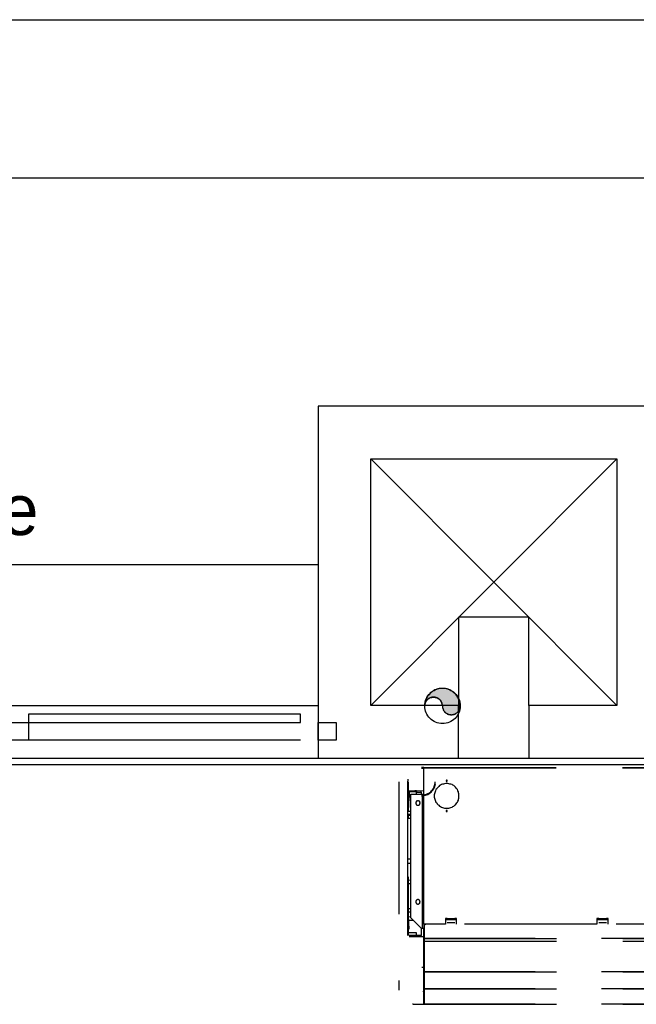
# Model space of a CAD drawing. Header units: millimetres. Extents: x 335 to 739279, y -1 to 84.
# Tile 210 of 244: x 394.91 to 397.24, y 39.89 to 43.6. Entities that reach past the tile are written whole.
import ezdxf

# ---------------------------------------------------------------- set-up
doc = ezdxf.new("R2010")
doc.units = ezdxf.units.MM
doc.header["$MEASUREMENT"] = 0
doc.linetypes.add('Dashed', pattern=[0.75, 0.5, -0.25])
doc.styles.add('CenturyGothic', font='GOTHIC.TTF')

msp = doc.modelspace()

# ---------------------------------------------------------------- hatches: boundary and pattern name
at = {"linetype": 'Continuous'}
msp.add_hatch(color=256, dxfattribs=at).paths.add_polyline_path([(396.5038, 41.0149), (396.5038, 41.0119), (396.5038, 41.0089), (396.5048, 41.0059), (396.5058, 41.0029), (396.5068, 40.9999), (396.5078, 40.9979), (396.5098, 40.9949), (396.5108, 40.9929), (396.5128, 40.9909), (396.5158, 40.9889), (396.5178, 40.9869), (396.5198, 40.9859), (396.5228, 40.9839), (396.5258, 40.9829), (396.5278, 40.9819), (396.5308, 40.9819), (396.5338, 40.9809), (396.5368, 40.9809), (396.5398, 40.9809), (396.5428, 40.9819), (396.5458, 40.9819), (396.5478, 40.9829), (396.5508, 40.9839), (396.5538, 40.9859), (396.5558, 40.9869), (396.5578, 40.9889), (396.5608, 40.9909), (396.5618, 40.9929), (396.5638, 40.9949), (396.5658, 40.9979), (396.5668, 40.9999), (396.5678, 41.0029), (396.5688, 41.0059), (396.5698, 41.0089), (396.5698, 41.0119), (396.5698, 41.0149), (396.5698, 41.0199), (396.5688, 41.0259), (396.5678, 41.0319), (396.5658, 41.0369), (396.5638, 41.0429), (396.5608, 41.0479), (396.5578, 41.0529), (396.5548, 41.0569), (396.5508, 41.0619), (396.5458, 41.0659), (396.5418, 41.0689), (396.5368, 41.0719), (396.5318, 41.0749), (396.5258, 41.0769), (396.5208, 41.0789), (396.5148, 41.0799), (396.5088, 41.0809), (396.5038, 41.0809), (396.4978, 41.0809), (396.4918, 41.0799), (396.4858, 41.0789), (396.4808, 41.0769), (396.4748, 41.0749), (396.4698, 41.0719), (396.4648, 41.0689), (396.4608, 41.0659), (396.4558, 41.0619), (396.4528, 41.0569), (396.4488, 41.0529), (396.4458, 41.0479), (396.4428, 41.0429), (396.4408, 41.0369), (396.4388, 41.0319), (396.4378, 41.0259), (396.4368, 41.0199), (396.4368, 41.0149), (396.4368, 41.0169), (396.4368, 41.0199), (396.4378, 41.0229), (396.4388, 41.0259), (396.4398, 41.0289), (396.4408, 41.0309), (396.4428, 41.0339), (396.4448, 41.0359), (396.4468, 41.0379), (396.4488, 41.0399), (396.4508, 41.0419), (396.4538, 41.0429), (396.4558, 41.0449), (396.4588, 41.0459), (396.4618, 41.0469), (396.4638, 41.0469), (396.4668, 41.0479), (396.4698, 41.0479), (396.4728, 41.0479), (396.4758, 41.0469), (396.4788, 41.0469), (396.4818, 41.0459), (396.4838, 41.0449), (396.4868, 41.0429), (396.4888, 41.0419), (396.4918, 41.0399), (396.4938, 41.0379), (396.4958, 41.0359), (396.4978, 41.0339), (396.4988, 41.0309), (396.4998, 41.0289), (396.5018, 41.0259), (396.5018, 41.0229), (396.5028, 41.0199), (396.5028, 41.0169), (396.5038, 41.0149), (396.5038, 41.0149)])

# ---------------------------------------------------------------- linework, layer by layer
at = {"color": 7}
for p, q in [((389.7708, 43.6039), (424.6248, 43.6039)), ((388.7048, 43.0069), (423.8288, 43.0069)), ((396.0338, 42.1459), (396.0338, 40.8179)), ((397.3598, 42.1459), (396.0338, 42.1459)), ((396.2338, 41.0169), (396.2338, 41.9469)), ((396.2338, 41.9469), (397.1618, 41.9469)), ((396.2338, 41.0169), (397.1618, 41.9469)), ((396.2338, 41.9469), (397.1618, 41.0169)), ((397.1618, 41.9469), (397.1618, 41.0169)), ((389.7708, 41.5489), (396.0338, 41.5489)), ((396.8298, 41.3499), (396.5638, 41.3499)), ((396.5638, 41.3499), (396.5638, 41.0169)), ((396.8298, 41.0169), (396.8298, 41.3499)), ((389.7708, 41.0169), (396.0338, 41.0169)), ((396.5638, 41.0169), (396.2338, 41.0169)), ((396.5638, 40.8179), (396.5638, 41.0169)), ((397.1618, 41.0169), (396.8298, 41.0169)), ((396.8298, 41.0169), (396.8298, 40.8179)), ((395.9678, 40.9839), (394.9408, 40.9839)), ((394.9408, 40.9839), (394.9408, 40.9519)), ((395.9678, 40.9519), (395.9678, 40.9839)), ((394.8738, 40.9519), (394.9408, 40.9519)), ((394.9408, 40.9519), (395.9678, 40.9519)), ((394.9408, 40.9519), (394.9408, 40.8849)), ((396.0338, 40.8849), (396.0338, 40.9519)), ((396.0338, 40.9519), (396.1018, 40.9519)), ((396.1018, 40.9519), (396.1018, 40.8849)), ((394.9408, 40.8849), (394.8738, 40.8849)), ((395.9678, 40.8849), (394.9408, 40.8849)), ((396.1018, 40.8849), (396.0338, 40.8849)), ((420.2738, 40.7919), (388.4178, 40.7919)), ((389.7708, 40.8179), (396.0338, 40.8179)), ((396.0338, 40.8179), (397.3598, 40.8179))]:
    msp.add_line(p, q, dxfattribs=at)
at = {"color": 8, "linetype": 'Dashed'}
for p, q in [((396.4328, 40.7819), (396.4248, 40.7819)), ((396.4248, 40.7799), (396.4318, 40.7799)), ((396.4318, 40.7809), (396.4318, 40.1909)), ((396.4318, 40.7809), (396.4328, 40.7809)), ((396.4328, 40.7819), (398.3538, 40.7819)), ((396.4328, 40.7809), (396.4328, 40.7819)), ((396.4328, 40.7809), (396.4328, 40.7819)), ((396.4328, 40.7809), (398.3538, 40.7809)), ((396.4328, 40.1909), (396.4328, 40.7809)), ((396.3388, 40.7289), (396.3388, 39.9419)), ((396.3728, 40.7349), (396.3718, 40.7289)), ((396.3718, 40.7289), (396.3718, 40.7239)), ((396.3718, 40.7239), (396.3718, 40.7019)), ((396.3728, 40.7389), (396.3728, 40.7349)), ((396.3748, 40.6179), (396.3748, 40.7289)), ((396.3718, 40.7019), (396.3718, 40.6169)), ((396.3778, 40.6949), (396.4318, 40.6959)), ((396.3778, 40.6949), (396.3778, 40.6689)), ((396.3948, 40.6909), (396.3778, 40.6909)), ((396.3778, 40.6799), (396.3848, 40.6799)), ((396.3848, 40.2149), (396.3848, 40.6819)), ((396.3848, 40.6819), (396.4288, 40.6819)), ((396.4058, 40.6909), (396.3948, 40.6909)), ((396.4058, 40.6949), (396.3988, 40.6949)), ((396.4058, 40.6949), (396.4058, 40.6909)), ((396.4058, 40.6819), (396.4058, 40.6909)), ((396.4058, 40.6899), (396.4228, 40.6899)), ((396.4228, 40.6899), (396.4228, 40.6959)), ((396.4228, 40.6899), (396.4228, 40.6819)), ((396.4288, 40.1749), (396.4288, 40.6819)), ((396.4288, 40.6819), (396.4318, 40.6819)), ((396.3748, 40.6179), (396.3778, 40.6689)), ((396.3718, 40.6169), (396.3718, 40.2759)), ((396.3848, 40.6169), (396.3748, 40.6169)), ((396.3748, 40.6059), (396.3848, 40.6059)), ((396.3848, 40.6019), (396.3758, 40.6019)), ((396.3758, 40.5909), (396.3758, 40.6019)), ((396.3758, 40.5909), (396.3848, 40.5909)), ((396.3748, 40.4379), (396.3848, 40.4379)), ((396.3748, 40.4219), (396.3848, 40.4219)), ((396.3748, 40.2869), (396.3748, 40.3699)), ((396.3748, 40.3209), (396.3748, 40.3699)), ((396.3848, 40.3559), (396.3748, 40.3569)), ((396.3748, 40.3449), (396.3848, 40.3449)), ((396.3748, 40.2219), (396.3748, 40.3209)), ((396.3718, 40.2759), (396.3718, 40.1949)), ((396.3748, 40.1949), (396.3748, 40.2869)), ((396.3848, 40.2489), (396.3758, 40.2489)), ((396.3758, 40.2379), (396.3758, 40.2489)), ((396.3758, 40.2379), (396.3848, 40.2379)), ((396.3778, 40.1719), (396.3748, 40.2219)), ((396.3758, 40.1939), (396.3748, 40.2219)), ((396.3848, 40.2179), (396.3748, 40.2189)), ((396.3758, 40.2069), (396.3928, 40.2069)), ((396.4248, 40.1749), (396.3848, 40.2149)), ((396.5208, 40.2129), (396.5148, 40.2129)), ((396.5148, 40.2129), (396.5148, 40.1909)), ((396.5148, 40.2099), (396.5208, 40.2099)), ((396.5148, 40.2089), (396.5568, 40.2089)), ((396.5208, 40.2119), (396.5208, 40.2129)), ((396.5508, 40.2119), (396.5208, 40.2119)), ((396.5208, 40.2089), (396.5208, 40.2119)), ((396.5508, 40.1969), (396.5208, 40.1969)), ((396.5568, 40.2129), (396.5508, 40.2129)), ((396.5508, 40.2119), (396.5508, 40.2129)), ((396.5508, 40.2089), (396.5508, 40.2119)), ((396.5508, 40.2099), (396.5568, 40.2099)), ((396.5568, 40.1909), (396.5568, 40.2129)), ((397.0938, 40.2129), (397.0868, 40.2129)), ((397.0868, 40.2129), (397.0868, 40.1909)), ((397.0868, 40.2099), (397.0938, 40.2099)), ((397.0868, 40.2089), (397.1298, 40.2089)), ((397.0938, 40.2119), (397.0938, 40.2129)), ((397.1228, 40.2119), (397.0938, 40.2119)), ((397.0938, 40.2089), (397.0938, 40.2119)), ((397.1228, 40.1969), (397.0938, 40.1969)), ((397.1298, 40.2129), (397.1228, 40.2129)), ((397.1228, 40.2119), (397.1228, 40.2129)), ((397.1228, 40.2089), (397.1228, 40.2119)), ((397.1228, 40.2099), (397.1298, 40.2099)), ((397.1298, 40.1909), (397.1298, 40.2129)), ((396.3718, 40.1949), (396.3718, 40.1489)), ((396.3748, 40.1489), (396.3748, 40.1949)), ((396.3778, 40.1719), (396.3758, 40.1939)), ((396.4228, 40.1769), (396.4228, 40.1489)), ((396.4288, 40.1749), (396.4248, 40.1749)), ((396.4338, 40.1749), (396.4288, 40.1749)), ((396.4328, 40.1909), (396.4318, 40.1909)), ((396.5148, 40.1909), (396.4328, 40.1909)), ((396.4338, 40.1889), (396.4338, 40.1419)), ((396.4338, 40.1889), (396.4348, 40.1889)), ((396.4338, 40.0119), (396.4338, 40.1749)), ((396.4348, 40.1889), (396.4348, 40.1909)), ((396.4348, 40.1889), (396.4348, 40.1419)), ((396.4388, 40.1889), (396.4348, 40.1889)), ((396.4358, 40.1889), (396.4358, 40.1909)), ((396.4358, 40.1889), (396.4358, 40.1909)), ((396.4378, 40.1889), (396.4378, 40.1909)), ((396.4388, 40.1909), (396.4388, 40.1889)), ((397.0868, 40.1909), (396.5568, 40.1909)), ((397.6598, 40.1909), (397.1298, 40.1909)), ((396.4058, 40.1589), (396.3778, 40.1589)), ((396.3948, 40.1479), (396.3778, 40.1479)), ((396.4328, 40.1429), (396.3778, 40.1439)), ((396.4058, 40.1479), (396.3948, 40.1479)), ((396.4058, 40.1479), (396.4058, 40.1589)), ((396.4228, 40.1489), (396.4058, 40.1489)), ((396.4058, 40.1479), (396.4058, 40.1439)), ((396.4228, 40.1439), (396.4228, 40.1489)), ((396.4328, 40.0289), (396.4328, 40.1429)), ((396.4348, 40.1419), (396.4338, 40.1419)), ((396.4338, 40.0129), (396.4338, 40.1259)), ((396.4338, 40.1259), (396.4348, 40.1259)), ((396.4348, 40.1419), (396.4348, 40.1369)), ((396.4348, 40.1349), (396.4348, 40.1419)), ((396.4348, 40.1369), (398.3538, 40.1369)), ((398.3538, 40.1369), (396.4348, 40.1369)), ((396.4348, 40.1369), (396.4348, 40.1269)), ((396.4348, 40.1259), (396.4348, 40.1349)), ((396.4348, 40.1269), (398.3538, 40.1269)), ((396.4348, 40.1269), (396.4348, 40.1259)), ((396.4348, 40.1259), (396.4348, 40.0129)), ((396.4258, 40.0289), (396.4328, 40.0289)), ((396.4328, 39.8889), (396.4328, 40.0289)), ((396.4328, 40.0109), (396.4338, 40.0109)), ((396.4348, 40.0129), (396.4338, 40.0129)), ((396.4338, 40.0109), (396.4348, 40.0109)), ((396.4338, 40.0109), (396.4338, 40.0079)), ((396.4338, 40.0099), (396.4338, 40.0109)), ((396.4348, 40.0129), (396.4348, 40.0109)), ((396.4348, 40.0119), (396.4348, 40.0129)), ((396.4348, 40.0089), (396.4348, 40.0119)), ((396.4348, 40.0109), (398.3538, 40.0109)), ((398.3538, 40.0109), (396.4348, 40.0109)), ((396.4348, 40.0109), (396.4348, 40.0079)), ((396.4328, 40.0099), (396.4338, 40.0099)), ((396.4328, 40.0069), (396.4338, 40.0069)), ((396.4328, 40.0059), (396.4338, 40.0059)), ((396.4328, 39.9919), (396.4338, 39.9919)), ((396.4328, 39.9899), (396.4338, 39.9899)), ((396.4338, 39.9759), (396.4328, 39.9759)), ((396.4338, 39.9519), (396.4338, 40.0079)), ((396.4348, 40.0079), (396.4338, 40.0079)), ((396.4348, 40.0089), (396.4348, 40.0079)), ((396.4348, 40.0079), (396.4348, 39.9509)), ((396.4338, 39.9729), (396.4328, 39.9729)), ((396.4328, 39.9679), (396.4338, 39.9679)), ((396.4328, 39.9399), (396.4328, 39.9389)), ((396.4338, 39.9399), (396.4328, 39.9399)), ((396.4338, 39.9389), (396.4328, 39.9389)), ((396.4338, 39.9369), (396.4328, 39.9369)), ((396.4338, 39.9509), (396.4348, 39.9509)), ((396.4338, 39.9509), (396.4338, 39.9449)), ((396.4338, 39.9449), (396.4338, 39.8999)), ((396.4348, 39.9449), (396.4338, 39.9449)), ((396.4338, 39.9449), (396.4348, 39.9449)), ((396.4338, 39.9399), (396.4338, 39.9389)), ((396.4338, 39.9369), (396.4338, 39.9249)), ((396.4348, 39.9509), (396.4348, 39.9479)), ((396.4348, 39.9489), (396.4348, 39.9509)), ((396.4348, 39.9459), (396.4348, 39.9489)), ((396.4348, 39.9479), (398.3538, 39.9479)), ((398.3538, 39.9479), (396.4348, 39.9479)), ((396.4348, 39.9479), (396.4348, 39.9449)), ((396.4348, 39.9459), (396.4348, 39.9449)), ((396.4348, 39.9449), (396.4348, 39.8999)), ((396.4328, 39.9249), (396.4338, 39.9249)), ((396.4328, 39.9239), (396.4338, 39.9239)), ((396.4338, 39.9239), (396.4338, 39.9249)), ((396.4338, 39.8979), (396.4338, 39.8999)), ((396.4348, 39.8999), (396.4338, 39.8999)), ((396.4348, 39.8999), (396.4348, 39.8889)), ((396.4348, 39.8909), (396.4348, 39.8999)), ((396.3928, 39.8889), (396.3908, 39.8889)), ((396.3928, 39.8889), (396.4328, 39.8889)), ((396.4328, 39.8989), (396.4338, 39.8989)), ((396.4328, 39.8959), (396.4338, 39.8959)), ((396.4338, 39.8979), (396.4338, 39.8899)), ((396.4348, 39.8979), (396.4338, 39.8979)), ((396.4348, 39.8899), (396.4338, 39.8899)), ((396.4348, 39.8909), (396.4348, 39.8899)), ((396.4348, 39.8889), (398.3538, 39.8889)), ((398.3538, 39.8889), (396.4348, 39.8889))]:
    msp.add_line(p, q, dxfattribs=at)
msp.add_lwpolyline([(396.5038, 41.0149), (396.5038, 41.0119), (396.5038, 41.0089), (396.5048, 41.0059), (396.5058, 41.0029), (396.5068, 40.9999), (396.5078, 40.9979), (396.5098, 40.9949), (396.5108, 40.9929), (396.5128, 40.9909), (396.5158, 40.9889), (396.5178, 40.9869), (396.5198, 40.9859), (396.5228, 40.9839), (396.5258, 40.9829), (396.5278, 40.9819), (396.5308, 40.9819), (396.5338, 40.9809), (396.5368, 40.9809), (396.5398, 40.9809), (396.5428, 40.9819), (396.5458, 40.9819), (396.5478, 40.9829), (396.5508, 40.9839), (396.5538, 40.9859), (396.5558, 40.9869), (396.5578, 40.9889), (396.5608, 40.9909), (396.5618, 40.9929), (396.5638, 40.9949), (396.5658, 40.9979), (396.5668, 40.9999), (396.5678, 41.0029), (396.5688, 41.0059), (396.5698, 41.0089), (396.5698, 41.0119), (396.5698, 41.0149), (396.5698, 41.0199), (396.5688, 41.0259), (396.5678, 41.0319), (396.5658, 41.0369), (396.5638, 41.0429), (396.5608, 41.0479), (396.5578, 41.0529), (396.5548, 41.0569), (396.5508, 41.0619), (396.5458, 41.0659), (396.5418, 41.0689), (396.5368, 41.0719), (396.5318, 41.0749), (396.5258, 41.0769), (396.5208, 41.0789), (396.5148, 41.0799), (396.5088, 41.0809), (396.5038, 41.0809), (396.4978, 41.0809), (396.4918, 41.0799), (396.4858, 41.0789), (396.4808, 41.0769), (396.4748, 41.0749), (396.4698, 41.0719), (396.4648, 41.0689), (396.4608, 41.0659), (396.4558, 41.0619), (396.4528, 41.0569), (396.4488, 41.0529), (396.4458, 41.0479), (396.4428, 41.0429), (396.4408, 41.0369), (396.4388, 41.0319), (396.4378, 41.0259), (396.4368, 41.0199), (396.4368, 41.0149), (396.4368, 41.0169), (396.4368, 41.0199), (396.4378, 41.0229), (396.4388, 41.0259), (396.4398, 41.0289), (396.4408, 41.0309), (396.4428, 41.0339), (396.4448, 41.0359), (396.4468, 41.0379), (396.4488, 41.0399), (396.4508, 41.0419), (396.4538, 41.0429), (396.4558, 41.0449), (396.4588, 41.0459), (396.4618, 41.0469), (396.4638, 41.0469), (396.4668, 41.0479), (396.4698, 41.0479), (396.4728, 41.0479), (396.4758, 41.0469), (396.4788, 41.0469), (396.4818, 41.0459), (396.4838, 41.0449), (396.4868, 41.0429), (396.4888, 41.0419), (396.4918, 41.0399), (396.4938, 41.0379), (396.4958, 41.0359), (396.4978, 41.0339), (396.4988, 41.0309), (396.4998, 41.0289), (396.5018, 41.0259), (396.5018, 41.0229), (396.5028, 41.0199), (396.5028, 41.0169), (396.5038, 41.0149), (396.5038, 41.0149)], close=True, dxfattribs=at)
for points in [[(396.4248, 40.6779), (396.4298, 40.6779), (396.4348, 40.6789), (396.4388, 40.6799), (396.4438, 40.6819), (396.4478, 40.6839), (396.4518, 40.6859), (396.4558, 40.6879), (396.4598, 40.6909), (396.4628, 40.6949), (396.4658, 40.6979), (396.4678, 40.7019), (396.4708, 40.7059), (396.4728, 40.7109), (396.4738, 40.7149), (396.4748, 40.7199), (396.4758, 40.7239), (396.4758, 40.7289)], [(396.4248, 40.6759), (396.4298, 40.6759), (396.4348, 40.6769), (396.4398, 40.6779), (396.4438, 40.6789), (396.4488, 40.6809), (396.4528, 40.6839), (396.4568, 40.6869), (396.4608, 40.6899), (396.4638, 40.6929), (396.4678, 40.6969), (396.4698, 40.7009), (396.4728, 40.7049), (396.4748, 40.7089), (396.4758, 40.7139), (396.4768, 40.7189)], [(396.5198, 40.7219), (396.5158, 40.7219), (396.5118, 40.7209), (396.5078, 40.7199), (396.5038, 40.7189), (396.4998, 40.7179), (396.4958, 40.7159), (396.4928, 40.7139), (396.4898, 40.7109), (396.4868, 40.7079), (396.4838, 40.7049), (396.4818, 40.7019), (396.4788, 40.6989), (396.4778, 40.6949), (396.4758, 40.6909), (396.4748, 40.6869), (396.4738, 40.6829), (396.4728, 40.6789), (396.4728, 40.6749), (396.4728, 40.6709), (396.4738, 40.6669), (396.4748, 40.6629), (396.4758, 40.6589), (396.4778, 40.6559), (396.4788, 40.6519), (396.4818, 40.6489), (396.4838, 40.6449), (396.4868, 40.6419), (396.4898, 40.6399), (396.4928, 40.6369), (396.4958, 40.6349), (396.4998, 40.6329), (396.5038, 40.6309), (396.5078, 40.6299), (396.5118, 40.6289), (396.5158, 40.6289), (396.5198, 40.6289), (396.5238, 40.6289), (396.5278, 40.6289), (396.5318, 40.6299), (396.5358, 40.6309), (396.5398, 40.6329), (396.5428, 40.6349), (396.5468, 40.6369), (396.5498, 40.6399), (396.5528, 40.6419), (396.5558, 40.6449), (396.5578, 40.6489), (396.5598, 40.6519), (396.5618, 40.6559), (396.5638, 40.6589), (396.5648, 40.6629), (396.5658, 40.6669), (396.5658, 40.6709), (396.5658, 40.6749), (396.5658, 40.6789), (396.5658, 40.6829), (396.5648, 40.6869), (396.5638, 40.6909), (396.5618, 40.6949), (396.5598, 40.6989), (396.5578, 40.7019), (396.5558, 40.7049), (396.5528, 40.7079), (396.5498, 40.7109), (396.5468, 40.7139), (396.5428, 40.7159), (396.5398, 40.7179), (396.5358, 40.7189), (396.5318, 40.7199), (396.5278, 40.7209), (396.5238, 40.7219), (396.5198, 40.7219)], [(396.5198, 40.7349), (396.5198, 40.7349), (396.5188, 40.7349), (396.5188, 40.7349), (396.5188, 40.7349), (396.5188, 40.7349), (396.5188, 40.7349), (396.5188, 40.7339), (396.5178, 40.7339), (396.5178, 40.7339), (396.5178, 40.7339), (396.5178, 40.7339), (396.5178, 40.7339), (396.5178, 40.7339), (396.5178, 40.7329), (396.5178, 40.7329), (396.5178, 40.7329), (396.5178, 40.7329), (396.5178, 40.7329), (396.5178, 40.7319), (396.5178, 40.7319), (396.5178, 40.7319), (396.5178, 40.7319), (396.5178, 40.7319), (396.5178, 40.7319), (396.5178, 40.7309), (396.5178, 40.7309), (396.5178, 40.7309), (396.5178, 40.7309), (396.5188, 40.7309), (396.5188, 40.7309), (396.5188, 40.7309), (396.5188, 40.7309), (396.5188, 40.7309), (396.5188, 40.7299), (396.5198, 40.7299), (396.5198, 40.7299), (396.5198, 40.7299), (396.5198, 40.7299), (396.5198, 40.7309), (396.5208, 40.7309), (396.5208, 40.7309), (396.5208, 40.7309), (396.5208, 40.7309), (396.5208, 40.7309), (396.5208, 40.7309), (396.5208, 40.7309), (396.5218, 40.7309), (396.5218, 40.7319), (396.5218, 40.7319), (396.5218, 40.7319), (396.5218, 40.7319), (396.5218, 40.7319), (396.5218, 40.7319), (396.5218, 40.7329), (396.5218, 40.7329), (396.5218, 40.7329), (396.5218, 40.7329), (396.5218, 40.7329), (396.5218, 40.7339), (396.5218, 40.7339), (396.5218, 40.7339), (396.5208, 40.7339), (396.5208, 40.7339), (396.5208, 40.7339), (396.5208, 40.7339), (396.5208, 40.7349), (396.5208, 40.7349), (396.5208, 40.7349), (396.5198, 40.7349), (396.5198, 40.7349), (396.5198, 40.7349), (396.5198, 40.7349)], [(396.4108, 40.6569), (396.4108, 40.6569), (396.4098, 40.6569), (396.4088, 40.6569), (396.4078, 40.6559), (396.4078, 40.6559), (396.4068, 40.6559), (396.4058, 40.6549), (396.4058, 40.6549), (396.4048, 40.6549), (396.4048, 40.6539), (396.4038, 40.6529), (396.4038, 40.6529), (396.4038, 40.6519), (396.4028, 40.6519), (396.4028, 40.6509), (396.4028, 40.6499), (396.4028, 40.6489), (396.4028, 40.6489), (396.4028, 40.6479), (396.4028, 40.6469), (396.4028, 40.6469), (396.4028, 40.6459), (396.4038, 40.6449), (396.4038, 40.6439), (396.4038, 40.6439), (396.4048, 40.6429), (396.4048, 40.6429), (396.4058, 40.6419), (396.4058, 40.6419), (396.4068, 40.6409), (396.4078, 40.6409), (396.4078, 40.6409), (396.4088, 40.6409), (396.4098, 40.6399), (396.4108, 40.6399), (396.4108, 40.6399), (396.4118, 40.6399), (396.4128, 40.6399), (396.4128, 40.6409), (396.4138, 40.6409), (396.4148, 40.6409), (396.4148, 40.6409), (396.4158, 40.6419), (396.4168, 40.6419), (396.4168, 40.6429), (396.4178, 40.6429), (396.4178, 40.6439), (396.4178, 40.6439), (396.4188, 40.6449), (396.4188, 40.6459), (396.4188, 40.6469), (396.4188, 40.6469), (396.4198, 40.6479), (396.4198, 40.6489), (396.4198, 40.6489), (396.4188, 40.6499), (396.4188, 40.6509), (396.4188, 40.6519), (396.4188, 40.6519), (396.4178, 40.6529), (396.4178, 40.6529), (396.4178, 40.6539), (396.4168, 40.6549), (396.4168, 40.6549), (396.4158, 40.6549), (396.4148, 40.6559), (396.4148, 40.6559), (396.4138, 40.6559), (396.4128, 40.6569), (396.4128, 40.6569), (396.4118, 40.6569), (396.4108, 40.6569)], [(396.5198, 40.6199), (396.5198, 40.6199), (396.5188, 40.6199), (396.5188, 40.6199), (396.5188, 40.6199), (396.5188, 40.6199), (396.5188, 40.6199), (396.5188, 40.6199), (396.5178, 40.6199), (396.5178, 40.6199), (396.5178, 40.6189), (396.5178, 40.6189), (396.5178, 40.6189), (396.5178, 40.6189), (396.5178, 40.6189), (396.5178, 40.6189), (396.5178, 40.6179), (396.5178, 40.6179), (396.5178, 40.6179), (396.5178, 40.6179), (396.5178, 40.6179), (396.5178, 40.6169), (396.5178, 40.6169), (396.5178, 40.6169), (396.5178, 40.6169), (396.5178, 40.6169), (396.5178, 40.6169), (396.5178, 40.6159), (396.5178, 40.6159), (396.5188, 40.6159), (396.5188, 40.6159), (396.5188, 40.6159), (396.5188, 40.6159), (396.5188, 40.6159), (396.5188, 40.6159), (396.5198, 40.6159), (396.5198, 40.6159), (396.5198, 40.6159), (396.5198, 40.6159), (396.5198, 40.6159), (396.5208, 40.6159), (396.5208, 40.6159), (396.5208, 40.6159), (396.5208, 40.6159), (396.5208, 40.6159), (396.5208, 40.6159), (396.5208, 40.6169), (396.5218, 40.6169), (396.5218, 40.6169), (396.5218, 40.6169), (396.5218, 40.6169), (396.5218, 40.6169), (396.5218, 40.6179), (396.5218, 40.6179), (396.5218, 40.6179), (396.5218, 40.6179), (396.5218, 40.6179), (396.5218, 40.6189), (396.5218, 40.6189), (396.5218, 40.6189), (396.5218, 40.6189), (396.5218, 40.6189), (396.5208, 40.6189), (396.5208, 40.6199), (396.5208, 40.6199), (396.5208, 40.6199), (396.5208, 40.6199), (396.5208, 40.6199), (396.5208, 40.6199), (396.5198, 40.6199), (396.5198, 40.6199), (396.5198, 40.6199), (396.5198, 40.6199)], [(396.4108, 40.2839), (396.4108, 40.2839), (396.4098, 40.2839), (396.4088, 40.2829), (396.4078, 40.2829), (396.4078, 40.2829), (396.4068, 40.2829), (396.4058, 40.2819), (396.4058, 40.2819), (396.4048, 40.2809), (396.4048, 40.2809), (396.4038, 40.2799), (396.4038, 40.2799), (396.4038, 40.2789), (396.4028, 40.2779), (396.4028, 40.2769), (396.4028, 40.2769), (396.4028, 40.2759), (396.4028, 40.2749), (396.4028, 40.2749), (396.4028, 40.2739), (396.4028, 40.2729), (396.4028, 40.2719), (396.4038, 40.2719), (396.4038, 40.2709), (396.4038, 40.2709), (396.4048, 40.2699), (396.4048, 40.2689), (396.4058, 40.2689), (396.4058, 40.2689), (396.4068, 40.2679), (396.4078, 40.2679), (396.4078, 40.2679), (396.4088, 40.2669), (396.4098, 40.2669), (396.4108, 40.2669), (396.4108, 40.2669), (396.4118, 40.2669), (396.4128, 40.2669), (396.4128, 40.2669), (396.4138, 40.2679), (396.4148, 40.2679), (396.4148, 40.2679), (396.4158, 40.2689), (396.4168, 40.2689), (396.4168, 40.2689), (396.4178, 40.2699), (396.4178, 40.2709), (396.4178, 40.2709), (396.4188, 40.2719), (396.4188, 40.2719), (396.4188, 40.2729), (396.4188, 40.2739), (396.4198, 40.2749), (396.4198, 40.2749), (396.4198, 40.2759), (396.4188, 40.2769), (396.4188, 40.2769), (396.4188, 40.2779), (396.4188, 40.2789), (396.4178, 40.2799), (396.4178, 40.2799), (396.4178, 40.2809), (396.4168, 40.2809), (396.4168, 40.2819), (396.4158, 40.2819), (396.4148, 40.2829), (396.4148, 40.2829), (396.4138, 40.2829), (396.4128, 40.2829), (396.4128, 40.2839), (396.4118, 40.2839), (396.4108, 40.2839)], [(396.4348, 40.0119), (396.4348, 40.0119), (396.4348, 40.0119), (396.4348, 40.0119), (396.4348, 40.0119), (396.4338, 40.0119), (396.4338, 40.0119), (396.4338, 40.0119), (396.4338, 40.0119), (396.4338, 40.0119), (396.4338, 40.0119), (396.4338, 40.0109), (396.4338, 40.0109), (396.4338, 40.0109), (396.4338, 40.0109), (396.4338, 40.0109), (396.4338, 40.0109), (396.4338, 40.0109), (396.4338, 40.0109), (396.4338, 40.0109), (396.4338, 40.0099), (396.4338, 40.0099), (396.4338, 40.0099), (396.4338, 40.0099), (396.4338, 40.0099), (396.4338, 40.0099), (396.4338, 40.0099), (396.4338, 40.0099), (396.4338, 40.0099), (396.4338, 40.0099), (396.4338, 40.0099), (396.4338, 40.0089), (396.4348, 40.0089), (396.4348, 40.0089), (396.4348, 40.0089), (396.4348, 40.0089), (396.4348, 40.0089), (396.4348, 40.0089), (396.4348, 40.0089), (396.4348, 40.0089), (396.4358, 40.0089), (396.4358, 40.0089), (396.4358, 40.0099), (396.4358, 40.0099), (396.4358, 40.0099), (396.4358, 40.0099), (396.4358, 40.0099), (396.4358, 40.0099), (396.4358, 40.0099), (396.4358, 40.0099), (396.4358, 40.0099), (396.4358, 40.0099), (396.4358, 40.0099), (396.4358, 40.0109), (396.4358, 40.0109), (396.4358, 40.0109), (396.4358, 40.0109), (396.4358, 40.0109), (396.4358, 40.0109), (396.4358, 40.0109), (396.4358, 40.0109), (396.4358, 40.0109), (396.4358, 40.0119), (396.4358, 40.0119), (396.4358, 40.0119), (396.4358, 40.0119), (396.4358, 40.0119), (396.4358, 40.0119), (396.4358, 40.0119), (396.4348, 40.0119), (396.4348, 40.0119), (396.4348, 40.0119), (396.4348, 40.0119)], [(396.4348, 40.0119), (396.4348, 40.0119), (396.4348, 40.0119), (396.4348, 40.0119), (396.4348, 40.0119), (396.4338, 40.0119), (396.4338, 40.0109), (396.4338, 40.0109), (396.4338, 40.0109), (396.4338, 40.0109), (396.4338, 40.0109), (396.4338, 40.0109), (396.4338, 40.0109), (396.4338, 40.0109), (396.4338, 40.0109), (396.4338, 40.0109), (396.4338, 40.0109), (396.4338, 40.0099), (396.4338, 40.0099), (396.4338, 40.0099), (396.4338, 40.0099), (396.4338, 40.0099), (396.4338, 40.0099), (396.4338, 40.0099), (396.4338, 40.0099), (396.4338, 40.0099), (396.4338, 40.0089), (396.4338, 40.0089), (396.4338, 40.0089), (396.4338, 40.0089), (396.4338, 40.0089), (396.4338, 40.0089), (396.4348, 40.0089), (396.4348, 40.0089), (396.4348, 40.0089), (396.4348, 40.0089), (396.4348, 40.0089), (396.4348, 40.0089), (396.4348, 40.0089), (396.4348, 40.0089), (396.4358, 40.0089), (396.4358, 40.0089), (396.4358, 40.0089), (396.4358, 40.0089), (396.4358, 40.0089), (396.4358, 40.0089), (396.4358, 40.0089), (396.4358, 40.0099), (396.4358, 40.0099), (396.4358, 40.0099), (396.4358, 40.0099), (396.4358, 40.0099), (396.4358, 40.0099), (396.4358, 40.0099), (396.4358, 40.0099), (396.4358, 40.0099), (396.4358, 40.0109), (396.4358, 40.0109), (396.4358, 40.0109), (396.4358, 40.0109), (396.4358, 40.0109), (396.4358, 40.0109), (396.4358, 40.0109), (396.4358, 40.0109), (396.4358, 40.0109), (396.4358, 40.0109), (396.4358, 40.0109), (396.4358, 40.0119), (396.4358, 40.0119), (396.4348, 40.0119), (396.4348, 40.0119), (396.4348, 40.0119), (396.4348, 40.0119)], [(396.4348, 40.0109), (396.4348, 40.0109), (396.4348, 40.0109), (396.4348, 40.0109), (396.4338, 40.0109), (396.4338, 40.0109), (396.4338, 40.0109), (396.4338, 40.0109), (396.4338, 40.0109), (396.4338, 40.0109), (396.4338, 40.0109), (396.4338, 40.0109), (396.4338, 40.0099), (396.4338, 40.0099), (396.4338, 40.0099), (396.4338, 40.0099), (396.4338, 40.0099), (396.4338, 40.0099), (396.4338, 40.0099), (396.4338, 40.0099), (396.4338, 40.0089), (396.4338, 40.0089), (396.4338, 40.0089), (396.4338, 40.0089), (396.4338, 40.0089), (396.4338, 40.0089), (396.4338, 40.0089), (396.4338, 40.0089), (396.4338, 40.0089), (396.4338, 40.0089), (396.4338, 40.0079), (396.4338, 40.0079), (396.4338, 40.0079), (396.4348, 40.0079), (396.4348, 40.0079), (396.4348, 40.0079), (396.4348, 40.0079), (396.4348, 40.0079), (396.4348, 40.0079), (396.4348, 40.0079), (396.4348, 40.0079), (396.4358, 40.0079), (396.4358, 40.0079), (396.4358, 40.0089), (396.4358, 40.0089), (396.4358, 40.0089), (396.4358, 40.0089), (396.4358, 40.0089), (396.4358, 40.0089), (396.4358, 40.0089), (396.4358, 40.0089), (396.4358, 40.0089), (396.4358, 40.0089), (396.4358, 40.0099), (396.4358, 40.0099), (396.4358, 40.0099), (396.4358, 40.0099), (396.4358, 40.0099), (396.4358, 40.0099), (396.4358, 40.0099), (396.4358, 40.0099), (396.4358, 40.0109), (396.4358, 40.0109), (396.4358, 40.0109), (396.4358, 40.0109), (396.4358, 40.0109), (396.4358, 40.0109), (396.4358, 40.0109), (396.4348, 40.0109), (396.4348, 40.0109), (396.4348, 40.0109), (396.4348, 40.0109), (396.4348, 40.0109)], [(396.4328, 39.9399), (396.4328, 39.9399), (396.4318, 39.9399), (396.4318, 39.9399), (396.4318, 39.9389), (396.4318, 39.9389), (396.4318, 39.9389), (396.4308, 39.9389), (396.4308, 39.9389), (396.4308, 39.9389), (396.4308, 39.9389), (396.4308, 39.9389), (396.4308, 39.9389), (396.4308, 39.9379), (396.4308, 39.9379), (396.4308, 39.9379), (396.4308, 39.9379), (396.4308, 39.9379), (396.4308, 39.9369), (396.4308, 39.9369), (396.4308, 39.9369), (396.4308, 39.9369), (396.4308, 39.9369), (396.4308, 39.9369), (396.4308, 39.9359), (396.4308, 39.9359), (396.4308, 39.9359), (396.4308, 39.9359), (396.4308, 39.9359), (396.4308, 39.9359), (396.4318, 39.9359), (396.4318, 39.9359), (396.4318, 39.9349), (396.4318, 39.9349), (396.4318, 39.9349), (396.4328, 39.9349), (396.4328, 39.9349), (396.4328, 39.9349), (396.4328, 39.9349), (396.4328, 39.9349), (396.4328, 39.9349), (396.4338, 39.9359), (396.4338, 39.9359), (396.4338, 39.9359), (396.4338, 39.9359), (396.4338, 39.9359), (396.4338, 39.9359), (396.4338, 39.9359), (396.4348, 39.9359), (396.4348, 39.9369), (396.4348, 39.9369), (396.4348, 39.9369), (396.4348, 39.9369), (396.4348, 39.9369), (396.4348, 39.9369), (396.4348, 39.9379), (396.4348, 39.9379), (396.4348, 39.9379), (396.4348, 39.9379), (396.4348, 39.9379), (396.4348, 39.9389), (396.4338, 39.9389), (396.4338, 39.9389), (396.4338, 39.9389), (396.4338, 39.9389), (396.4338, 39.9389), (396.4338, 39.9389), (396.4338, 39.9389), (396.4328, 39.9389), (396.4328, 39.9399), (396.4328, 39.9399), (396.4328, 39.9399), (396.4328, 39.9399)], [(396.4328, 39.9389), (396.4328, 39.9389), (396.4328, 39.9389), (396.4318, 39.9389), (396.4318, 39.9379), (396.4318, 39.9379), (396.4318, 39.9379), (396.4318, 39.9379), (396.4318, 39.9379), (396.4318, 39.9379), (396.4318, 39.9379), (396.4318, 39.9379), (396.4318, 39.9379), (396.4318, 39.9379), (396.4318, 39.9379), (396.4318, 39.9379), (396.4318, 39.9379), (396.4318, 39.9379), (396.4318, 39.9369), (396.4318, 39.9369), (396.4318, 39.9369), (396.4318, 39.9369), (396.4318, 39.9369), (396.4318, 39.9369), (396.4318, 39.9369), (396.4318, 39.9369), (396.4318, 39.9369), (396.4318, 39.9369), (396.4318, 39.9369), (396.4318, 39.9369), (396.4318, 39.9369), (396.4318, 39.9369), (396.4318, 39.9359), (396.4318, 39.9359), (396.4328, 39.9359), (396.4328, 39.9359), (396.4328, 39.9359), (396.4328, 39.9359), (396.4328, 39.9359), (396.4328, 39.9359), (396.4328, 39.9359), (396.4328, 39.9369), (396.4328, 39.9369), (396.4328, 39.9369), (396.4328, 39.9369), (396.4328, 39.9369), (396.4338, 39.9369), (396.4338, 39.9369), (396.4338, 39.9369), (396.4338, 39.9369), (396.4338, 39.9369), (396.4338, 39.9369), (396.4338, 39.9369), (396.4338, 39.9369), (396.4338, 39.9369), (396.4338, 39.9379), (396.4338, 39.9379), (396.4338, 39.9379), (396.4338, 39.9379), (396.4338, 39.9379), (396.4338, 39.9379), (396.4338, 39.9379), (396.4338, 39.9379), (396.4328, 39.9379), (396.4328, 39.9379), (396.4328, 39.9379), (396.4328, 39.9379), (396.4328, 39.9379), (396.4328, 39.9379), (396.4328, 39.9389), (396.4328, 39.9389), (396.4328, 39.9389), (396.4328, 39.9389)], [(396.4348, 39.9539), (396.4348, 39.9539), (396.4348, 39.9539), (396.4348, 39.9539), (396.4338, 39.9539), (396.4338, 39.9539), (396.4338, 39.9539), (396.4338, 39.9539), (396.4338, 39.9539), (396.4338, 39.9539), (396.4338, 39.9539), (396.4338, 39.9539), (396.4338, 39.9539), (396.4338, 39.9539), (396.4338, 39.9529), (396.4338, 39.9529), (396.4338, 39.9529), (396.4338, 39.9529), (396.4338, 39.9529), (396.4338, 39.9529), (396.4338, 39.9529), (396.4338, 39.9529), (396.4338, 39.9519), (396.4338, 39.9519), (396.4338, 39.9519), (396.4338, 39.9519), (396.4338, 39.9519), (396.4338, 39.9519), (396.4338, 39.9519), (396.4338, 39.9519), (396.4338, 39.9519), (396.4338, 39.9519), (396.4338, 39.9519), (396.4348, 39.9509), (396.4348, 39.9509), (396.4348, 39.9509), (396.4348, 39.9509), (396.4348, 39.9509), (396.4348, 39.9509), (396.4348, 39.9509), (396.4348, 39.9519), (396.4358, 39.9519), (396.4358, 39.9519), (396.4358, 39.9519), (396.4358, 39.9519), (396.4358, 39.9519), (396.4358, 39.9519), (396.4358, 39.9519), (396.4358, 39.9519), (396.4358, 39.9519), (396.4358, 39.9519), (396.4358, 39.9529), (396.4358, 39.9529), (396.4358, 39.9529), (396.4358, 39.9529), (396.4358, 39.9529), (396.4358, 39.9529), (396.4358, 39.9529), (396.4358, 39.9529), (396.4358, 39.9539), (396.4358, 39.9539), (396.4358, 39.9539), (396.4358, 39.9539), (396.4358, 39.9539), (396.4358, 39.9539), (396.4358, 39.9539), (396.4358, 39.9539), (396.4358, 39.9539), (396.4348, 39.9539), (396.4348, 39.9539), (396.4348, 39.9539), (396.4348, 39.9539), (396.4348, 39.9539)], [(396.4348, 39.9249), (396.4348, 39.9249), (396.4348, 39.9249), (396.4348, 39.9249), (396.4348, 39.9249), (396.4348, 39.9249), (396.4348, 39.9249), (396.4348, 39.9249), (396.4348, 39.9249), (396.4348, 39.9249), (396.4348, 39.9249), (396.4348, 39.9249), (396.4348, 39.9249), (396.4348, 39.9249), (396.4348, 39.9249), (396.4348, 39.9249), (396.4348, 39.9249), (396.4348, 39.9249), (396.4338, 39.9249), (396.4338, 39.9249), (396.4338, 39.9249), (396.4338, 39.9249), (396.4338, 39.9249), (396.4338, 39.9249), (396.4338, 39.9249), (396.4338, 39.9249), (396.4338, 39.9249), (396.4338, 39.9249), (396.4338, 39.9249), (396.4338, 39.9249), (396.4338, 39.9249), (396.4338, 39.9249), (396.4338, 39.9249), (396.4338, 39.9249), (396.4338, 39.9249), (396.4338, 39.9249), (396.4338, 39.9249), (396.4338, 39.9249), (396.4338, 39.9239), (396.4338, 39.9239), (396.4338, 39.9239), (396.4338, 39.9239), (396.4338, 39.9239), (396.4338, 39.9239), (396.4338, 39.9239), (396.4338, 39.9239), (396.4338, 39.9239), (396.4338, 39.9239), (396.4338, 39.9239), (396.4338, 39.9239), (396.4338, 39.9239), (396.4338, 39.9239), (396.4338, 39.9239), (396.4338, 39.9239), (396.4338, 39.9239), (396.4348, 39.9239), (396.4348, 39.9239), (396.4348, 39.9239), (396.4348, 39.9239), (396.4348, 39.9239), (396.4348, 39.9239), (396.4348, 39.9239), (396.4348, 39.9239), (396.4348, 39.9239), (396.4348, 39.9239), (396.4348, 39.9239), (396.4348, 39.9239), (396.4348, 39.9239), (396.4348, 39.9239), (396.4348, 39.9239), (396.4348, 39.9239), (396.4348, 39.9249), (396.4348, 39.9249)], [(396.4348, 39.9239), (396.4348, 39.9239), (396.4348, 39.9239), (396.4348, 39.9239), (396.4348, 39.9239), (396.4348, 39.9239), (396.4348, 39.9239), (396.4348, 39.9239), (396.4348, 39.9239), (396.4348, 39.9239), (396.4348, 39.9239), (396.4348, 39.9239), (396.4348, 39.9239), (396.4348, 39.9239), (396.4348, 39.9249), (396.4348, 39.9249), (396.4348, 39.9249), (396.4348, 39.9249), (396.4338, 39.9249), (396.4338, 39.9249), (396.4338, 39.9249), (396.4338, 39.9249), (396.4338, 39.9249), (396.4338, 39.9239), (396.4338, 39.9239), (396.4338, 39.9239), (396.4338, 39.9239), (396.4338, 39.9239), (396.4338, 39.9239), (396.4338, 39.9239), (396.4338, 39.9239), (396.4338, 39.9239), (396.4338, 39.9239), (396.4338, 39.9239), (396.4338, 39.9239), (396.4338, 39.9239), (396.4338, 39.9239), (396.4338, 39.9239), (396.4338, 39.9239), (396.4338, 39.9239), (396.4338, 39.9229), (396.4338, 39.9229), (396.4338, 39.9229), (396.4338, 39.9229), (396.4338, 39.9229), (396.4338, 39.9229), (396.4338, 39.9229), (396.4338, 39.9229), (396.4338, 39.9229), (396.4338, 39.9229), (396.4338, 39.9229), (396.4338, 39.9229), (396.4338, 39.9229), (396.4338, 39.9229), (396.4338, 39.9229), (396.4348, 39.9229), (396.4348, 39.9229), (396.4348, 39.9229), (396.4348, 39.9229), (396.4348, 39.9229), (396.4348, 39.9229), (396.4348, 39.9229), (396.4348, 39.9229), (396.4348, 39.9229), (396.4348, 39.9229), (396.4348, 39.9229), (396.4348, 39.9229), (396.4348, 39.9229), (396.4348, 39.9229), (396.4348, 39.9239), (396.4348, 39.9239), (396.4348, 39.9239), (396.4348, 39.9239)], [(396.4358, 39.8899), (396.4358, 39.8899), (396.4358, 39.8899), (396.4358, 39.8899), (396.4358, 39.8899), (396.4358, 39.8899), (396.4358, 39.8899), (396.4358, 39.8899), (396.4358, 39.8899), (396.4358, 39.8899), (396.4358, 39.8899), (396.4358, 39.8899), (396.4358, 39.8899), (396.4358, 39.8899), (396.4348, 39.8909), (396.4348, 39.8909), (396.4348, 39.8909), (396.4348, 39.8909), (396.4348, 39.8909), (396.4348, 39.8909), (396.4348, 39.8909), (396.4348, 39.8909), (396.4348, 39.8909), (396.4348, 39.8899), (396.4348, 39.8899), (396.4348, 39.8899), (396.4348, 39.8899), (396.4348, 39.8899), (396.4348, 39.8899), (396.4338, 39.8899), (396.4338, 39.8899), (396.4338, 39.8899), (396.4338, 39.8899), (396.4338, 39.8899), (396.4338, 39.8899), (396.4338, 39.8899), (396.4338, 39.8899), (396.4338, 39.8899), (396.4338, 39.8899), (396.4338, 39.8889), (396.4338, 39.8889), (396.4338, 39.8889), (396.4338, 39.8889), (396.4338, 39.8889), (396.4348, 39.8889), (396.4348, 39.8889), (396.4348, 39.8889), (396.4348, 39.8889), (396.4348, 39.8889), (396.4348, 39.8889), (396.4348, 39.8889), (396.4348, 39.8889), (396.4348, 39.8889), (396.4348, 39.8889), (396.4348, 39.8889), (396.4348, 39.8889), (396.4348, 39.8889), (396.4348, 39.8889), (396.4348, 39.8889), (396.4358, 39.8889), (396.4358, 39.8889), (396.4358, 39.8889), (396.4358, 39.8889), (396.4358, 39.8889), (396.4358, 39.8889), (396.4358, 39.8889), (396.4358, 39.8889), (396.4358, 39.8889), (396.4358, 39.8889), (396.4358, 39.8889), (396.4358, 39.8899), (396.4358, 39.8899), (396.4358, 39.8899)]]:
    msp.add_lwpolyline(points, dxfattribs=at)
msp.add_circle((396.5038, 41.0149), 0.0667, dxfattribs=at)
for centre, start, end in [((396.4698, 41.0149), 0, 180), ((396.5368, 41.0149), 180, 0)]:
    msp.add_arc(centre, 0.0333, start, end, dxfattribs=at)

# ---------------------------------------------------------------- texts
at = {"color": 7, "insert": (391.9878, 41.6019), "char_height": 0.190662, "width": 7.590999, "attachment_point": 7, "line_spacing_factor": 0.798, "style": 'CenturyGothic'}
msp.add_mtext('Plano de vidro já existente', dxfattribs=at)

doc.saveas('drawing.dxf')
